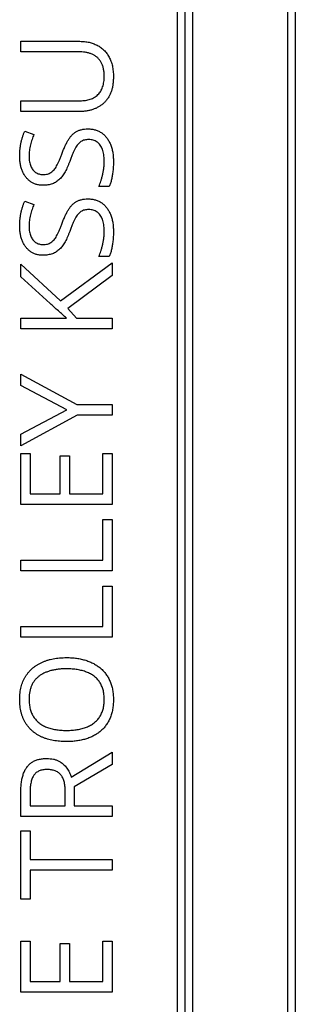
# Model space of a CAD drawing. Header units: millimetres. Extents: x -138 to 5612, y -1401 to 2631.
# Tile 14 of 116: x 1426 to 1500, y -709 to -444. Entities that reach past the tile are written whole.
import ezdxf

# ---------------------------------------------------------------- set-up
doc = ezdxf.new("R2010")
doc.units = ezdxf.units.MM

msp = doc.modelspace()

# ---------------------------------------------------------------- linework, layer by layer
at = {"color": 7, "linetype": 'Continuous', "lineweight": 25}
for p, q in [((1497.86, -1299.65), (1497.86, -370.65)), ((1499.86, -372.65), (1499.86, -1301.65)), ((1472.26, -421.85), (1472.26, -1274.78)), ((1470.26, -423.85), (1470.26, -1272.78)), ((1468.26, -1270.78), (1468.26, -425.85)), ((1426.23, -450.16), (1442.09, -450.16)), ((1426.23, -453), (1426.23, -450.16)), ((1442.12, -453), (1426.23, -453)), ((1426.23, -466.1), (1442.1, -466.1)), ((1426.23, -468.98), (1426.23, -466.1)), ((1442.02, -468.98), (1426.23, -468.98)), ((1427.27, -474.25), (1429.73, -475.14)), ((1449.92, -489.1), (1447.19, -489.1)), ((1427.27, -493.03), (1429.73, -493.92)), ((1436.86, -519.74), (1450.74, -509.6)), ((1449.92, -507.88), (1447.19, -507.88)), ((1450.74, -509.6), (1450.74, -512.97)), ((1426.23, -509.97), (1436.86, -519.74)), ((1426.23, -513.31), (1426.23, -509.97)), ((1434.1, -520.48), (1426.23, -513.31)), ((1450.74, -512.97), (1438.82, -521.82)), ((1438.82, -521.82), (1441.17, -524.44)), ((1426.23, -524.44), (1438.45, -524.44)), ((1426.23, -527.29), (1426.23, -524.44)), ((1441.17, -524.44), (1450.74, -524.44)), ((1450.74, -524.44), (1450.74, -527.29)), ((1450.74, -527.29), (1426.23, -527.29)), ((1426.23, -539.44), (1441.24, -547.61)), ((1426.23, -542.51), (1426.23, -539.44)), ((1438.52, -549.04), (1426.23, -542.51)), ((1426.23, -555.54), (1438.52, -549.04)), ((1441.24, -547.61), (1450.74, -547.61)), ((1450.74, -547.61), (1450.74, -550.47)), ((1441.37, -550.47), (1426.23, -558.66)), ((1450.74, -550.47), (1441.37, -550.47)), ((1426.23, -558.66), (1426.23, -555.54)), ((1426.23, -560.74), (1428.75, -560.74)), ((1426.23, -574.4), (1426.23, -560.74)), ((1428.75, -560.74), (1428.75, -571.55)), ((1436.8, -561.36), (1439.29, -561.36)), ((1436.8, -571.55), (1436.8, -561.36)), ((1439.29, -561.36), (1439.29, -571.55)), ((1448.23, -560.74), (1450.74, -560.74)), ((1448.23, -571.55), (1448.23, -560.74)), ((1450.74, -560.74), (1450.74, -574.4)), ((1428.75, -571.55), (1436.8, -571.55)), ((1439.29, -571.55), (1448.23, -571.55)), ((1450.74, -574.4), (1426.23, -574.4)), ((1448.19, -589.37), (1448.19, -578.48)), ((1448.19, -578.48), (1450.74, -578.48)), ((1450.74, -578.48), (1450.74, -592.23)), ((1426.23, -589.37), (1448.19, -589.37)), ((1426.23, -592.23), (1426.23, -589.37)), ((1450.74, -592.23), (1426.23, -592.23)), ((1448.19, -596.3), (1450.74, -596.3)), ((1448.19, -607.2), (1448.19, -596.3)), ((1450.74, -596.3), (1450.74, -610.05)), ((1426.23, -607.2), (1448.19, -607.2)), ((1426.23, -610.05), (1426.23, -607.2)), ((1450.74, -610.05), (1426.23, -610.05)), ((1439.77, -647.56), (1450.74, -640.83)), ((1450.74, -640.83), (1450.74, -644.15)), ((1450.74, -644.15), (1440.56, -650.16)), ((1426.23, -658.11), (1426.23, -651.49)), ((1428.7, -651.65), (1428.7, -655.26)), ((1438.14, -655.26), (1438.14, -651.37)), ((1440.56, -650.16), (1440.56, -655.26)), ((1428.7, -655.26), (1438.14, -655.26)), ((1440.56, -655.26), (1450.74, -655.26)), ((1450.74, -655.26), (1450.74, -658.11)), ((1450.74, -658.11), (1426.23, -658.11)), ((1426.23, -661.99), (1428.75, -661.99)), ((1426.23, -680.27), (1426.23, -661.99)), ((1428.75, -661.99), (1428.75, -669.68)), ((1428.75, -669.68), (1450.74, -669.68)), ((1450.74, -669.68), (1450.74, -672.55)), ((1428.75, -672.55), (1428.75, -680.27)), ((1450.74, -672.55), (1428.75, -672.55)), ((1428.75, -680.27), (1426.23, -680.27)), ((1426.23, -691.56), (1428.75, -691.56)), ((1426.23, -705.22), (1426.23, -691.56)), ((1428.75, -691.56), (1428.75, -702.37)), ((1448.23, -702.37), (1448.23, -691.56)), ((1448.23, -691.56), (1450.74, -691.56)), ((1450.74, -691.56), (1450.74, -705.22)), ((1436.8, -692.18), (1439.29, -692.18)), ((1436.8, -702.37), (1436.8, -692.18)), ((1439.29, -692.18), (1439.29, -702.37)), ((1428.75, -702.37), (1436.8, -702.37)), ((1439.29, -702.37), (1448.23, -702.37)), ((1450.74, -705.22), (1426.23, -705.22))]:
    msp.add_line(p, q, dxfattribs=at)
for points, knots in [([(1442.09, -450.16), (1442.3, -450.16), (1442.72, -450.17), (1443.34, -450.22), (1443.95, -450.3), (1444.54, -450.42), (1445.11, -450.56), (1445.66, -450.75), (1446.19, -450.96), (1446.71, -451.2), (1447.2, -451.48), (1447.67, -451.8), (1448.11, -452.14), (1448.53, -452.52), (1448.91, -452.94), (1449.27, -453.38), (1449.6, -453.86), (1449.91, -454.38), (1450.18, -454.92), (1450.41, -455.51), (1450.62, -456.12), (1450.78, -456.77), (1450.91, -457.45), (1450.99, -458.16), (1451.05, -458.91), (1451.06, -459.42), (1451.06, -459.68)], [0, 0, 0, 0, 0.043263, 0.085307, 0.126275, 0.166582, 0.206347, 0.245258, 0.283922, 0.322468, 0.360603, 0.398543, 0.4363, 0.47426, 0.512219, 0.550601, 0.590128, 0.630263, 0.671498, 0.713461, 0.756932, 0.801901, 0.848593, 0.896916, 0.947344, 1, 1, 1, 1]), ([(1448.6, -459.51), (1448.59, -459.15), (1448.57, -458.46), (1448.41, -457.49), (1448.17, -456.61), (1447.8, -455.83), (1447.35, -455.15), (1446.82, -454.56), (1446.2, -454.07), (1445.5, -453.67), (1444.74, -453.37), (1443.92, -453.15), (1443.03, -453.02), (1442.43, -453.01), (1442.12, -453)], [0, 0, 0, 0, 0.102778, 0.196628, 0.283268, 0.364072, 0.441191, 0.516232, 0.590984, 0.666977, 0.745267, 0.825975, 0.910539, 1, 1, 1, 1]), ([(1442.1, -466.1), (1442.35, -466.1), (1442.84, -466.09), (1443.56, -466.01), (1444.23, -465.88), (1444.85, -465.7), (1445.44, -465.47), (1445.97, -465.18), (1446.47, -464.85), (1446.91, -464.46), (1447.32, -464.02), (1447.66, -463.53), (1447.95, -462.98), (1448.19, -462.38), (1448.37, -461.74), (1448.5, -461.04), (1448.58, -460.29), (1448.59, -459.77), (1448.6, -459.51)], [0, 0, 0, 0, 0.071471, 0.139559, 0.203707, 0.264838, 0.324092, 0.381066, 0.437244, 0.492859, 0.548749, 0.605459, 0.663069, 0.723807, 0.786875, 0.85388, 0.924772, 1, 1, 1, 1]), ([(1451.06, -459.68), (1451.05, -460.05), (1451.04, -460.76), (1450.93, -461.8), (1450.73, -462.77), (1450.47, -463.67), (1450.12, -464.51), (1449.7, -465.28), (1449.19, -465.98), (1448.61, -466.61), (1447.97, -467.17), (1447.27, -467.66), (1446.52, -468.06), (1445.72, -468.4), (1444.87, -468.66), (1443.96, -468.84), (1443.01, -468.96), (1442.35, -468.97), (1442.02, -468.98)], [0, 0, 0, 0, 0.0749809, 0.1456156, 0.212407, 0.2761614, 0.3371513, 0.3965235, 0.4547916, 0.5125995, 0.5702623, 0.6274738, 0.6851751, 0.7437242, 0.804151, 0.8665078, 0.9317775, 1, 1, 1, 1]), ([(1425.92, -480.94), (1425.92, -480.62), (1425.93, -479.99), (1426, -479.06), (1426.11, -478.17), (1426.28, -477.31), (1426.47, -476.5), (1426.71, -475.71), (1426.97, -474.96), (1427.17, -474.48), (1427.27, -474.25)], [0, 0, 0, 0, 0.140279, 0.275109, 0.405562, 0.531315, 0.654039, 0.772502, 0.88818, 1, 1, 1, 1]), ([(1429.73, -475.14), (1429.55, -475.59), (1429.19, -476.51), (1428.85, -477.7), (1428.63, -478.69), (1428.52, -479.46), (1428.45, -480.23), (1428.44, -480.75), (1428.43, -481.01)], [0, 0, 0, 0, 0.24023, 0.489097, 0.615924, 0.742238, 0.870933, 1, 1, 1, 1]), ([(1437.21, -480.42), (1437.34, -480.07), (1437.59, -479.4), (1438.01, -478.44), (1438.42, -477.56), (1438.85, -476.76), (1439.31, -476.04), (1439.83, -475.41), (1440.39, -474.88), (1441.01, -474.43), (1441.69, -474.08), (1442.47, -473.84), (1443.31, -473.68), (1443.91, -473.67), (1444.22, -473.66)], [0, 0, 0, 0, 0.10593, 0.204963, 0.296891, 0.38274, 0.463149, 0.539499, 0.612533, 0.683441, 0.755542, 0.830823, 0.912196, 1, 1, 1, 1]), ([(1444.22, -473.66), (1444.4, -473.66), (1444.75, -473.66), (1445.26, -473.72), (1445.76, -473.81), (1446.23, -473.92), (1446.69, -474.07), (1447.12, -474.26), (1447.54, -474.48), (1448.06, -474.82), (1448.67, -475.32), (1449.3, -476.04), (1449.84, -476.86), (1450.28, -477.78), (1450.63, -478.8), (1450.89, -479.91), (1451.04, -481.1), (1451.05, -481.93), (1451.06, -482.35)], [0, 0, 0, 0, 0.042674, 0.083969, 0.124407, 0.163374, 0.2017, 0.239547, 0.276998, 0.314485, 0.389266, 0.464949, 0.5429, 0.624917, 0.711029, 0.801837, 0.897865, 1, 1, 1, 1]), ([(1444.45, -476.51), (1444.25, -476.51), (1443.86, -476.53), (1443.31, -476.63), (1442.8, -476.8), (1442.34, -477.06), (1441.92, -477.39), (1441.53, -477.81), (1441.15, -478.32), (1440.79, -478.92), (1440.44, -479.63), (1440.08, -480.45), (1439.71, -481.39), (1439.46, -482.05), (1439.33, -482.4)], [0, 0, 0, 0, 0.071563, 0.137684, 0.200798, 0.261303, 0.323549, 0.391205, 0.465837, 0.548465, 0.641676, 0.747667, 0.867177, 1, 1, 1, 1]), ([(1448.6, -482.23), (1448.59, -481.94), (1448.58, -481.37), (1448.48, -480.55), (1448.33, -479.8), (1448.12, -479.12), (1447.85, -478.52), (1447.52, -477.99), (1447.13, -477.53), (1446.69, -477.16), (1446.2, -476.87), (1445.66, -476.66), (1445.07, -476.53), (1444.66, -476.52), (1444.45, -476.51)], [0, 0, 0, 0, 0.111061, 0.214012, 0.309526, 0.397877, 0.480759, 0.558096, 0.631955, 0.703654, 0.774985, 0.846664, 0.92127, 1, 1, 1, 1]), ([(1432.17, -485.89), (1432.38, -485.89), (1432.78, -485.87), (1433.34, -485.77), (1433.86, -485.61), (1434.32, -485.36), (1434.75, -485.04), (1435.14, -484.63), (1435.5, -484.15), (1435.85, -483.59), (1436.18, -482.93), (1436.52, -482.18), (1436.87, -481.34), (1437.09, -480.74), (1437.21, -480.42)], [0, 0, 0, 0, 0.076798, 0.147758, 0.214242, 0.277861, 0.342788, 0.411878, 0.48683, 0.568174, 0.659158, 0.761254, 0.874938, 1, 1, 1, 1]), ([(1432.16, -488.78), (1431.84, -488.77), (1431.23, -488.74), (1430.34, -488.56), (1429.53, -488.24), (1428.79, -487.8), (1428.13, -487.25), (1427.55, -486.6), (1427.05, -485.85), (1426.63, -485.01), (1426.31, -484.09), (1426.08, -483.1), (1425.94, -482.04), (1425.92, -481.31), (1425.92, -480.94)], [0, 0, 0, 0, 0.084068, 0.163458, 0.239776, 0.315559, 0.391408, 0.468319, 0.547532, 0.630249, 0.716808, 0.80664, 0.900599, 1, 1, 1, 1]), ([(1428.43, -481.01), (1428.44, -481.26), (1428.45, -481.75), (1428.53, -482.45), (1428.68, -483.09), (1428.87, -483.66), (1429.13, -484.18), (1429.43, -484.62), (1429.78, -485.01), (1430.18, -485.33), (1430.62, -485.58), (1431.1, -485.76), (1431.62, -485.88), (1431.99, -485.89), (1432.17, -485.89)], [0, 0, 0, 0, 0.1090134, 0.2100792, 0.3041333, 0.3913893, 0.473114, 0.5504375, 0.6245322, 0.6973932, 0.7699257, 0.8434009, 0.9195803, 1, 1, 1, 1]), ([(1439.33, -482.4), (1439.24, -482.65), (1439.06, -483.15), (1438.77, -483.86), (1438.45, -484.53), (1438.13, -485.15), (1437.79, -485.72), (1437.43, -486.25), (1437.04, -486.72), (1436.63, -487.15), (1436.2, -487.54), (1435.73, -487.87), (1435.23, -488.15), (1434.68, -488.38), (1434.11, -488.56), (1433.49, -488.68), (1432.84, -488.77), (1432.39, -488.77), (1432.16, -488.78)], [0, 0, 0, 0, 0.0776757, 0.1516945, 0.2225445, 0.2899586, 0.3541294, 0.4153197, 0.4738323, 0.5306898, 0.5859649, 0.6409222, 0.6964144, 0.7525831, 0.8102423, 0.8702996, 0.9334473, 1, 1, 1, 1]), ([(1447.19, -489.1), (1447.27, -488.88), (1447.46, -488.42), (1447.69, -487.68), (1447.94, -486.88), (1448.16, -486.02), (1448.35, -485.11), (1448.5, -484.17), (1448.58, -483.21), (1448.59, -482.56), (1448.6, -482.23)], [0, 0, 0, 0, 0.101111, 0.211054, 0.329531, 0.456958, 0.590289, 0.724437, 0.861009, 1, 1, 1, 1]), ([(1451.06, -482.35), (1451.06, -482.8), (1451.04, -483.68), (1450.94, -484.96), (1450.78, -486.15), (1450.56, -487.24), (1450.29, -488.22), (1450.04, -488.82), (1449.92, -489.1)], [0, 0, 0, 0, 0.196386, 0.383162, 0.557301, 0.719378, 0.866506, 1, 1, 1, 1]), ([(1425.92, -499.72), (1425.92, -499.4), (1425.93, -498.77), (1426, -497.84), (1426.11, -496.95), (1426.28, -496.09), (1426.47, -495.28), (1426.71, -494.49), (1426.97, -493.74), (1427.17, -493.26), (1427.27, -493.03)], [0, 0, 0, 0, 0.140279, 0.275109, 0.405562, 0.531315, 0.654039, 0.772502, 0.88818, 1, 1, 1, 1]), ([(1429.73, -493.92), (1429.55, -494.37), (1429.19, -495.29), (1428.85, -496.48), (1428.63, -497.47), (1428.52, -498.24), (1428.45, -499.01), (1428.44, -499.53), (1428.43, -499.79)], [0, 0, 0, 0, 0.24023, 0.489097, 0.615924, 0.742238, 0.870933, 1, 1, 1, 1]), ([(1437.21, -499.2), (1437.34, -498.85), (1437.59, -498.18), (1438.01, -497.22), (1438.42, -496.34), (1438.85, -495.54), (1439.31, -494.82), (1439.83, -494.19), (1440.39, -493.66), (1441.01, -493.21), (1441.69, -492.86), (1442.47, -492.62), (1443.31, -492.46), (1443.91, -492.45), (1444.22, -492.44)], [0, 0, 0, 0, 0.10593, 0.204963, 0.296891, 0.38274, 0.463149, 0.539499, 0.612533, 0.683441, 0.755542, 0.830823, 0.912196, 1, 1, 1, 1]), ([(1444.22, -492.44), (1444.4, -492.44), (1444.75, -492.44), (1445.26, -492.5), (1445.76, -492.59), (1446.23, -492.7), (1446.69, -492.85), (1447.12, -493.04), (1447.54, -493.26), (1448.06, -493.6), (1448.67, -494.1), (1449.3, -494.82), (1449.84, -495.63), (1450.28, -496.56), (1450.63, -497.58), (1450.89, -498.69), (1451.04, -499.88), (1451.05, -500.71), (1451.06, -501.13)], [0, 0, 0, 0, 0.042674, 0.083969, 0.124407, 0.163374, 0.2017, 0.239547, 0.276998, 0.314485, 0.389266, 0.464949, 0.5429, 0.624917, 0.711029, 0.801837, 0.897865, 1, 1, 1, 1]), ([(1444.45, -495.29), (1444.25, -495.29), (1443.86, -495.31), (1443.31, -495.41), (1442.8, -495.58), (1442.34, -495.84), (1441.92, -496.17), (1441.53, -496.59), (1441.15, -497.1), (1440.79, -497.7), (1440.44, -498.41), (1440.08, -499.23), (1439.71, -500.17), (1439.46, -500.83), (1439.33, -501.18)], [0, 0, 0, 0, 0.071563, 0.137684, 0.200798, 0.261303, 0.323549, 0.391205, 0.465837, 0.548465, 0.641676, 0.747667, 0.867177, 1, 1, 1, 1]), ([(1448.6, -501.01), (1448.59, -500.72), (1448.58, -500.15), (1448.48, -499.33), (1448.33, -498.58), (1448.12, -497.9), (1447.85, -497.3), (1447.52, -496.77), (1447.13, -496.31), (1446.69, -495.94), (1446.2, -495.65), (1445.66, -495.44), (1445.07, -495.31), (1444.66, -495.3), (1444.45, -495.29)], [0, 0, 0, 0, 0.111061, 0.214012, 0.309526, 0.397877, 0.480759, 0.558096, 0.631955, 0.703654, 0.774985, 0.846664, 0.92127, 1, 1, 1, 1]), ([(1432.17, -504.67), (1432.38, -504.67), (1432.78, -504.65), (1433.34, -504.55), (1433.86, -504.39), (1434.32, -504.14), (1434.75, -503.82), (1435.14, -503.41), (1435.5, -502.93), (1435.85, -502.37), (1436.18, -501.71), (1436.52, -500.96), (1436.87, -500.12), (1437.09, -499.52), (1437.21, -499.2)], [0, 0, 0, 0, 0.076798, 0.147758, 0.214242, 0.277861, 0.342788, 0.411878, 0.48683, 0.568174, 0.659158, 0.761254, 0.874938, 1, 1, 1, 1]), ([(1432.16, -507.56), (1431.84, -507.55), (1431.23, -507.52), (1430.34, -507.34), (1429.53, -507.02), (1428.79, -506.58), (1428.13, -506.03), (1427.55, -505.37), (1427.05, -504.63), (1426.63, -503.79), (1426.31, -502.87), (1426.08, -501.88), (1425.94, -500.82), (1425.92, -500.09), (1425.92, -499.72)], [0, 0, 0, 0, 0.084068, 0.163458, 0.239776, 0.315559, 0.391408, 0.468319, 0.547532, 0.630249, 0.716808, 0.80664, 0.900599, 1, 1, 1, 1]), ([(1428.43, -499.79), (1428.44, -500.04), (1428.45, -500.53), (1428.53, -501.23), (1428.68, -501.87), (1428.87, -502.44), (1429.13, -502.96), (1429.43, -503.4), (1429.78, -503.79), (1430.18, -504.11), (1430.62, -504.36), (1431.1, -504.54), (1431.62, -504.66), (1431.99, -504.67), (1432.17, -504.67)], [0, 0, 0, 0, 0.1090134, 0.2100792, 0.3041333, 0.3913893, 0.473114, 0.5504375, 0.6245322, 0.6973932, 0.7699257, 0.8434009, 0.9195803, 1, 1, 1, 1]), ([(1439.33, -501.18), (1439.24, -501.43), (1439.06, -501.93), (1438.77, -502.64), (1438.45, -503.31), (1438.13, -503.93), (1437.79, -504.5), (1437.43, -505.03), (1437.04, -505.5), (1436.63, -505.93), (1436.2, -506.32), (1435.73, -506.65), (1435.23, -506.93), (1434.68, -507.16), (1434.11, -507.34), (1433.49, -507.46), (1432.84, -507.55), (1432.39, -507.55), (1432.16, -507.56)], [0, 0, 0, 0, 0.0776757, 0.1516945, 0.2225445, 0.2899586, 0.3541294, 0.4153197, 0.4738323, 0.5306898, 0.5859649, 0.6409222, 0.6964144, 0.7525831, 0.8102423, 0.8702996, 0.9334473, 1, 1, 1, 1]), ([(1447.19, -507.88), (1447.27, -507.66), (1447.46, -507.2), (1447.69, -506.46), (1447.94, -505.66), (1448.16, -504.8), (1448.35, -503.89), (1448.5, -502.95), (1448.58, -501.99), (1448.59, -501.34), (1448.6, -501.01)], [0, 0, 0, 0, 0.101111, 0.211054, 0.329531, 0.456958, 0.590289, 0.724437, 0.861009, 1, 1, 1, 1]), ([(1451.06, -501.13), (1451.06, -501.58), (1451.04, -502.46), (1450.94, -503.74), (1450.78, -504.93), (1450.56, -506.02), (1450.29, -507), (1450.04, -507.6), (1449.92, -507.88)], [0, 0, 0, 0, 0.196386, 0.383162, 0.557301, 0.719378, 0.866506, 1, 1, 1, 1]), ([(1438.45, -524.44), (1438.09, -524.12), (1437.36, -523.47), (1436.28, -522.48), (1435.2, -521.47), (1434.47, -520.81), (1434.1, -520.48)], [0, 0, 0, 0, 0.2477336, 0.4971026, 0.7481872, 1, 1, 1, 1]), ([(1425.92, -626.7), (1425.92, -626.4), (1425.93, -625.82), (1426.01, -624.96), (1426.12, -624.14), (1426.29, -623.35), (1426.51, -622.6), (1426.78, -621.88), (1427.09, -621.2), (1427.46, -620.56), (1427.87, -619.96), (1428.32, -619.39), (1428.8, -618.86), (1429.33, -618.37), (1429.9, -617.91), (1430.51, -617.5), (1431.15, -617.12), (1431.84, -616.78), (1432.56, -616.48), (1433.32, -616.22), (1434.1, -615.99), (1434.92, -615.82), (1435.76, -615.67), (1436.64, -615.57), (1437.55, -615.51), (1438.17, -615.51), (1438.48, -615.5)], [0, 0, 0, 0, 0.046917, 0.091903, 0.135346, 0.177456, 0.218435, 0.258262, 0.297315, 0.335934, 0.374019, 0.411863, 0.449668, 0.487281, 0.525287, 0.56388, 0.602891, 0.642975, 0.683963, 0.725573, 0.768127, 0.811875, 0.856809, 0.902961, 0.950745, 1, 1, 1, 1]), ([(1438.48, -615.5), (1438.94, -615.51), (1439.84, -615.53), (1441.16, -615.66), (1442.42, -615.89), (1443.61, -616.21), (1444.73, -616.61), (1445.77, -617.1), (1446.73, -617.68), (1447.61, -618.35), (1448.39, -619.1), (1449.09, -619.94), (1449.68, -620.88), (1450.18, -621.89), (1450.58, -622.98), (1450.86, -624.17), (1451.03, -625.43), (1451.05, -626.3), (1451.06, -626.75)], [0, 0, 0, 0, 0.072324, 0.141328, 0.207936, 0.272271, 0.334451, 0.39435, 0.452678, 0.50999, 0.56663, 0.623328, 0.680743, 0.739351, 0.799977, 0.863359, 0.929736, 1, 1, 1, 1]), ([(1438.48, -618.51), (1438.1, -618.52), (1437.35, -618.53), (1436.26, -618.62), (1435.24, -618.77), (1434.28, -618.99), (1433.39, -619.27), (1432.56, -619.61), (1431.79, -620.01), (1431.09, -620.48), (1430.46, -621.02), (1429.92, -621.62), (1429.45, -622.3), (1429.08, -623.05), (1428.79, -623.86), (1428.58, -624.75), (1428.45, -625.7), (1428.44, -626.36), (1428.43, -626.7)], [0, 0, 0, 0, 0.0777, 0.151281, 0.220996, 0.28723, 0.350295, 0.410743, 0.469251, 0.525953, 0.581281, 0.636041, 0.690696, 0.746786, 0.805075, 0.866244, 0.931016, 1, 1, 1, 1]), ([(1448.6, -626.75), (1448.59, -626.52), (1448.59, -626.06), (1448.52, -625.4), (1448.43, -624.76), (1448.3, -624.16), (1448.12, -623.59), (1447.91, -623.05), (1447.65, -622.55), (1447.36, -622.07), (1447.04, -621.63), (1446.68, -621.22), (1446.29, -620.84), (1445.87, -620.49), (1445.41, -620.16), (1444.92, -619.87), (1444.4, -619.61), (1443.85, -619.38), (1443.27, -619.18), (1442.66, -618.99), (1442.03, -618.85), (1441.37, -618.72), (1440.68, -618.63), (1439.97, -618.56), (1439.23, -618.52), (1438.73, -618.51), (1438.48, -618.51)], [0, 0, 0, 0, 0.04684, 0.091834, 0.13478, 0.176242, 0.216125, 0.255001, 0.292842, 0.330066, 0.366924, 0.403419, 0.440075, 0.476901, 0.514574, 0.55283, 0.591717, 0.63203, 0.673492, 0.715712, 0.75968, 0.80461, 0.851198, 0.898918, 0.948821, 1, 1, 1, 1]), ([(1438.45, -638.05), (1438.14, -638.04), (1437.54, -638.04), (1436.64, -637.97), (1435.78, -637.88), (1434.94, -637.75), (1434.13, -637.57), (1433.35, -637.36), (1432.6, -637.1), (1431.88, -636.82), (1431.2, -636.48), (1430.54, -636.12), (1429.94, -635.7), (1429.37, -635.25), (1428.83, -634.76), (1428.35, -634.23), (1427.89, -633.65), (1427.48, -633.04), (1427.11, -632.39), (1426.79, -631.69), (1426.51, -630.96), (1426.3, -630.18), (1426.12, -629.37), (1426.01, -628.52), (1425.93, -627.62), (1425.92, -627.01), (1425.92, -626.7)], [0, 0, 0, 0, 0.047877, 0.094552, 0.139839, 0.183864, 0.226746, 0.268614, 0.309851, 0.350257, 0.389948, 0.428651, 0.466829, 0.50457, 0.542111, 0.579652, 0.617595, 0.655987, 0.694915, 0.734508, 0.775117, 0.817054, 0.860189, 0.904866, 0.9516, 1, 1, 1, 1]), ([(1428.43, -626.7), (1428.44, -626.93), (1428.45, -627.39), (1428.5, -628.06), (1428.59, -628.69), (1428.73, -629.3), (1428.9, -629.87), (1429.11, -630.41), (1429.36, -630.92), (1429.64, -631.4), (1429.96, -631.85), (1430.32, -632.27), (1430.7, -632.66), (1431.13, -633.01), (1431.57, -633.35), (1432.05, -633.65), (1432.57, -633.92), (1433.12, -634.16), (1433.69, -634.36), (1434.3, -634.55), (1434.93, -634.7), (1435.59, -634.82), (1436.27, -634.93), (1436.98, -634.99), (1437.72, -635.03), (1438.22, -635.04), (1438.48, -635.04)], [0, 0, 0, 0, 0.046797, 0.09172, 0.134626, 0.176375, 0.21654, 0.255258, 0.293513, 0.330817, 0.367717, 0.404466, 0.441323, 0.478072, 0.515561, 0.553386, 0.592244, 0.632344, 0.673565, 0.715842, 0.759522, 0.80441, 0.850671, 0.898679, 0.948535, 1, 1, 1, 1]), ([(1451.06, -626.75), (1451.05, -627.21), (1451.03, -628.1), (1450.86, -629.4), (1450.58, -630.61), (1450.18, -631.72), (1449.68, -632.74), (1449.09, -633.68), (1448.39, -634.52), (1447.6, -635.27), (1446.72, -635.93), (1445.75, -636.5), (1444.71, -636.98), (1443.58, -637.37), (1442.39, -637.67), (1441.13, -637.89), (1439.81, -638.02), (1438.91, -638.04), (1438.45, -638.05)], [0, 0, 0, 0, 0.071666, 0.139197, 0.203219, 0.264466, 0.323199, 0.38064, 0.437009, 0.493331, 0.550205, 0.608153, 0.667719, 0.729367, 0.793384, 0.859516, 0.928353, 1, 1, 1, 1]), ([(1438.48, -635.04), (1438.73, -635.04), (1439.23, -635.03), (1439.97, -634.99), (1440.68, -634.92), (1441.37, -634.82), (1442.03, -634.7), (1442.66, -634.55), (1443.27, -634.37), (1443.85, -634.16), (1444.4, -633.92), (1444.92, -633.66), (1445.41, -633.36), (1445.87, -633.03), (1446.29, -632.68), (1446.68, -632.29), (1447.04, -631.87), (1447.37, -631.43), (1447.65, -630.95), (1447.91, -630.44), (1448.12, -629.9), (1448.3, -629.33), (1448.43, -628.73), (1448.52, -628.1), (1448.59, -627.43), (1448.59, -626.98), (1448.6, -626.75)], [0, 0, 0, 0, 0.051101, 0.100928, 0.148576, 0.195139, 0.240002, 0.28398, 0.326136, 0.367647, 0.40803, 0.447008, 0.485379, 0.523189, 0.560172, 0.596772, 0.633716, 0.670518, 0.707971, 0.746052, 0.78487, 0.824692, 0.866091, 0.908972, 0.953565, 1, 1, 1, 1]), ([(1426.23, -651.49), (1426.24, -651.24), (1426.24, -650.76), (1426.27, -650.05), (1426.33, -649.37), (1426.42, -648.73), (1426.52, -648.13), (1426.64, -647.55), (1426.8, -647.01), (1426.97, -646.5), (1427.17, -646.02), (1427.39, -645.57), (1427.65, -645.15), (1427.92, -644.76), (1428.22, -644.42), (1428.54, -644.09), (1428.89, -643.8), (1429.26, -643.54), (1429.66, -643.31), (1430.08, -643.11), (1430.53, -642.95), (1431, -642.81), (1431.51, -642.71), (1432.03, -642.62), (1432.59, -642.58), (1432.97, -642.58), (1433.16, -642.57)], [0, 0, 0, 0, 0.057267, 0.111906, 0.163992, 0.213997, 0.261572, 0.307176, 0.350727, 0.39217, 0.432138, 0.470809, 0.508047, 0.544726, 0.580158, 0.615214, 0.650151, 0.684909, 0.720374, 0.756477, 0.793316, 0.831379, 0.871024, 0.912222, 0.955021, 1, 1, 1, 1]), ([(1433.16, -642.57), (1433.47, -642.58), (1434.08, -642.6), (1434.94, -642.72), (1435.72, -642.95), (1436.41, -643.26), (1437.04, -643.64), (1437.6, -644.08), (1438.1, -644.57), (1438.53, -645.12), (1438.91, -645.7), (1439.25, -646.29), (1439.53, -646.92), (1439.69, -647.34), (1439.77, -647.56)], [0, 0, 0, 0, 0.104851, 0.201758, 0.291671, 0.376459, 0.457955, 0.53696, 0.61535, 0.693043, 0.770299, 0.847621, 0.923647, 1, 1, 1, 1]), ([(1433.3, -645.53), (1433.1, -645.53), (1432.71, -645.54), (1432.15, -645.61), (1431.63, -645.72), (1431.16, -645.89), (1430.74, -646.1), (1430.35, -646.36), (1430.02, -646.67), (1429.73, -647.03), (1429.49, -647.44), (1429.27, -647.89), (1429.1, -648.39), (1428.96, -648.95), (1428.84, -649.55), (1428.76, -650.21), (1428.71, -650.91), (1428.7, -651.4), (1428.7, -651.65)], [0, 0, 0, 0, 0.068249, 0.132417, 0.191893, 0.247506, 0.301189, 0.353085, 0.403733, 0.455045, 0.508396, 0.564608, 0.625035, 0.689689, 0.759654, 0.834099, 0.914323, 1, 1, 1, 1]), ([(1438.14, -651.37), (1438.14, -651.12), (1438.13, -650.66), (1438.08, -649.98), (1437.98, -649.35), (1437.84, -648.77), (1437.68, -648.24), (1437.46, -647.76), (1437.21, -647.32), (1436.92, -646.94), (1436.6, -646.6), (1436.23, -646.31), (1435.83, -646.07), (1435.39, -645.87), (1434.92, -645.72), (1434.41, -645.61), (1433.86, -645.53), (1433.49, -645.53), (1433.3, -645.53)], [0, 0, 0, 0, 0.083552, 0.161606, 0.234587, 0.30272, 0.366401, 0.427098, 0.484006, 0.538696, 0.592097, 0.645434, 0.699101, 0.753878, 0.811044, 0.870735, 0.933602, 1, 1, 1, 1])]:
    msp.add_open_spline(points, degree=3, knots=knots, dxfattribs=at)

doc.saveas('drawing.dxf')
